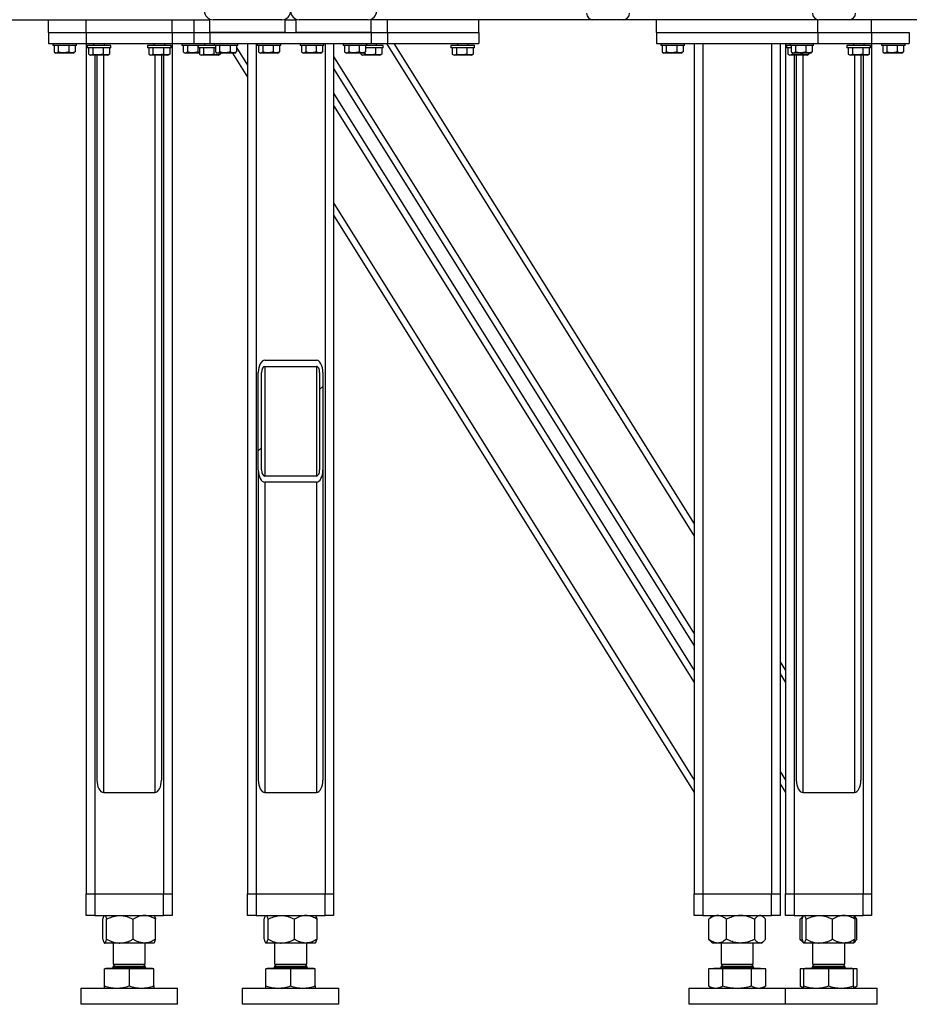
# Model space of a CAD drawing. Header units: millimetres. Extents: x 5 to 589, y 5 to 415.
# Tile 36 of 70: x 283 to 325, y 197 to 243. Entities that reach past the tile are written whole.
import ezdxf

# ---------------------------------------------------------------- set-up
doc = ezdxf.new("R2010")
doc.units = ezdxf.units.MM
doc.layers.add('TRAIT-FINS', color=9, linetype='Continuous')
doc.layers.add('TRAIT-FORT', color=4, linetype='Continuous', lineweight=25)

# ---------------------------------------------------------------- blocks, each defined once
blk = doc.blocks.new('SW_HATCH_0')
at = {"layer": 'TRAIT-FINS', "color": 0}
for p, q in [((-34.497, -21.027), (-34.347, -20.877)), ((-37.347, -23.877), (-37.197, -23.727))]:
    blk.add_line(p, q, dxfattribs=at)

msp = doc.modelspace()

# ---------------------------------------------------------------- linework, layer by layer
at = {"layer": 'TRAIT-FORT', "color": 4, "linetype": 'Continuous', "lineweight": 25}
for p, q in [((282.589, 242.602), (292.139, 242.602)), ((284.639, 242.002), (284.639, 242.602)), ((286.389, 242.002), (286.389, 242.602)), ((290.389, 242.002), (290.389, 242.602)), ((291.389, 242.602), (291.389, 242.002)), ((292.139, 242.002), (292.139, 242.602)), ((295.489, 242.602), (292.289, 242.602)), ((295.639, 242.002), (295.639, 242.602)), ((295.639, 242.602), (296.139, 242.602)), ((296.139, 242.602), (296.139, 242.002)), ((299.489, 242.602), (296.289, 242.602)), ((309.939, 242.602), (299.639, 242.602)), ((299.639, 242.002), (299.639, 242.602)), ((300.389, 242.002), (300.389, 242.602)), ((304.639, 242.002), (304.639, 242.602)), ((311.339, 242.602), (309.939, 242.602)), ((312.889, 242.602), (311.339, 242.602)), ((312.889, 242.002), (312.889, 242.602)), ((320.389, 242.602), (312.889, 242.602)), ((320.389, 242.002), (320.389, 242.602)), ((321.839, 242.602), (320.439, 242.602)), ((331.189, 242.602), (321.839, 242.602)), ((322.889, 242.002), (322.889, 242.602)), ((284.639, 242.002), (286.389, 242.002)), ((284.639, 242.002), (284.639, 241.502)), ((286.389, 242.002), (286.389, 241.502)), ((286.389, 242.002), (290.389, 242.002)), ((290.389, 242.002), (291.389, 242.002)), ((290.389, 242.002), (290.389, 241.502)), ((291.389, 242.002), (291.389, 241.502)), ((291.389, 242.002), (292.139, 242.002)), ((292.139, 242.002), (292.139, 241.502)), ((292.139, 242.002), (299.639, 242.002)), ((295.639, 242.002), (292.139, 242.002)), ((299.639, 242.002), (296.139, 242.002)), ((299.639, 242.002), (299.639, 241.502)), ((299.639, 242.002), (300.389, 242.002)), ((300.389, 242.002), (300.389, 241.502)), ((300.389, 242.002), (304.639, 242.002)), ((304.639, 242.002), (304.639, 241.502)), ((312.889, 242.002), (312.889, 241.502)), ((312.889, 242.002), (320.389, 242.002)), ((320.389, 242.002), (320.389, 241.502)), ((320.389, 242.002), (322.889, 242.002)), ((322.889, 242.002), (324.639, 242.002)), ((322.889, 242.002), (322.889, 241.502)), ((324.639, 242.002), (324.639, 241.502)), ((284.639, 241.502), (286.389, 241.502)), ((284.839, 241.502), (284.839, 241.402)), ((285.939, 241.402), (285.939, 241.502)), ((286.389, 241.502), (286.389, 202.002)), ((286.389, 241.502), (290.389, 241.502)), ((286.739, 241.502), (286.739, 241.402)), ((287.239, 241.402), (287.239, 241.502)), ((289.539, 241.502), (289.539, 241.402)), ((290.039, 241.402), (290.039, 241.502)), ((290.389, 241.502), (290.389, 202.002)), ((290.389, 241.502), (291.389, 241.502)), ((290.839, 241.502), (290.839, 241.402)), ((291.389, 241.502), (292.139, 241.502)), ((291.889, 241.502), (291.889, 241.402)), ((292.139, 241.502), (299.639, 241.502)), ((292.339, 241.502), (292.339, 241.402)), ((293.439, 241.402), (293.439, 241.502)), ((293.889, 241.502), (293.889, 202.002)), ((294.289, 241.502), (294.289, 202.002)), ((294.339, 241.502), (294.339, 241.402)), ((295.439, 241.402), (295.439, 241.502)), ((296.339, 241.502), (296.339, 241.402)), ((297.439, 241.402), (297.439, 241.502)), ((297.489, 241.502), (297.489, 202.002)), ((297.889, 241.502), (297.889, 202.002)), ((298.339, 241.502), (298.339, 241.402)), ((299.439, 241.402), (299.439, 241.502)), ((299.639, 241.502), (300.389, 241.502)), ((299.889, 241.402), (299.889, 241.502)), ((300.34, 241.502), (314.639, 218.618)), ((300.389, 241.502), (304.639, 241.502)), ((300.693, 241.502), (314.639, 219.184)), ((303.639, 241.502), (303.639, 241.402)), ((304.139, 241.402), (304.139, 241.502)), ((312.889, 241.502), (320.389, 241.502)), ((313.089, 241.502), (313.089, 241.402)), ((314.189, 241.402), (314.189, 241.502)), ((314.639, 241.502), (314.639, 202.002)), ((315.039, 241.502), (315.039, 202.002)), ((318.239, 241.502), (318.239, 202.002)), ((318.639, 241.502), (318.639, 202.002)), ((318.889, 241.502), (318.889, 202.002)), ((319.089, 241.502), (319.089, 241.402)), ((320.189, 241.402), (320.189, 241.502)), ((320.389, 241.502), (322.889, 241.502)), ((322.039, 241.502), (322.039, 241.402)), ((322.539, 241.402), (322.539, 241.502)), ((322.889, 241.502), (322.889, 202.002)), ((322.889, 241.502), (324.639, 241.502)), ((323.339, 241.502), (323.339, 241.402)), ((324.439, 241.402), (324.439, 241.502)), ((285.939, 241.402), (284.839, 241.402)), ((284.902, 241.402), (284.902, 241.102)), ((284.927, 241.086), (284.985, 241.052)), ((285.793, 241.052), (284.985, 241.052)), ((285.093, 241.402), (285.093, 241.102)), ((285.58, 241.402), (285.58, 241.102)), ((285.793, 241.052), (285.852, 241.086)), ((285.876, 241.102), (285.851, 241.087)), ((285.876, 241.402), (285.876, 241.102)), ((286.439, 241.402), (286.439, 241.302)), ((287.539, 241.402), (286.439, 241.402)), ((287.539, 241.302), (286.439, 241.302)), ((286.502, 241.302), (286.502, 241.002)), ((286.527, 240.986), (286.585, 240.952)), ((286.693, 241.302), (286.693, 241.002)), ((287.18, 241.302), (287.18, 241.002)), ((287.393, 240.952), (287.452, 240.986)), ((287.476, 241.002), (287.451, 240.987)), ((287.476, 241.302), (287.476, 241.002)), ((287.539, 241.302), (287.539, 241.402)), ((289.239, 241.402), (289.239, 241.302)), ((290.339, 241.402), (289.239, 241.402)), ((290.339, 241.302), (289.239, 241.302)), ((289.302, 241.302), (289.302, 241.002)), ((289.327, 240.986), (289.385, 240.952)), ((289.493, 241.302), (289.493, 241.002)), ((289.98, 241.302), (289.98, 241.002)), ((290.193, 240.952), (290.252, 240.986)), ((290.276, 241.002), (290.251, 240.987)), ((290.276, 241.302), (290.276, 241.002)), ((290.339, 241.302), (290.339, 241.402)), ((291.589, 241.402), (290.839, 241.402)), ((290.902, 241.402), (290.902, 241.102)), ((290.927, 241.086), (290.985, 241.052)), ((291.652, 241.052), (290.985, 241.052)), ((291.093, 241.402), (291.093, 241.102)), ((291.58, 241.402), (291.58, 241.102)), ((291.589, 241.402), (291.589, 241.302)), ((292.339, 241.402), (291.589, 241.402)), ((292.402, 241.302), (291.589, 241.302)), ((291.652, 241.302), (291.652, 241.002)), ((291.677, 240.986), (291.735, 240.952)), ((291.843, 241.302), (291.843, 241.002)), ((292.33, 241.302), (292.33, 241.002)), ((293.439, 241.402), (292.339, 241.402)), ((292.402, 241.402), (292.402, 241.102)), ((292.427, 241.086), (292.485, 241.052)), ((293.293, 241.052), (292.485, 241.052)), ((292.543, 240.952), (292.602, 240.986)), ((292.593, 241.402), (292.593, 241.102)), ((292.626, 241.002), (292.601, 240.987)), ((292.626, 241.052), (292.626, 241.002)), ((293.08, 241.402), (293.08, 241.102)), ((293.187, 241.052), (293.889, 239.928)), ((293.293, 241.052), (293.352, 241.086)), ((293.376, 241.102), (293.351, 241.087)), ((293.376, 241.402), (293.376, 241.102)), ((293.376, 241.315), (293.889, 240.494)), ((295.439, 241.402), (294.339, 241.402)), ((294.402, 241.402), (294.402, 241.102)), ((294.427, 241.086), (294.485, 241.052)), ((295.293, 241.052), (294.485, 241.052)), ((294.593, 241.402), (294.593, 241.102)), ((295.08, 241.402), (295.08, 241.102)), ((295.293, 241.052), (295.352, 241.086)), ((295.376, 241.102), (295.351, 241.087)), ((295.376, 241.402), (295.376, 241.102)), ((297.439, 241.402), (296.339, 241.402)), ((296.402, 241.402), (296.402, 241.102)), ((296.427, 241.086), (296.485, 241.052)), ((297.293, 241.052), (296.485, 241.052)), ((296.593, 241.402), (296.593, 241.102)), ((297.08, 241.402), (297.08, 241.102)), ((297.293, 241.052), (297.352, 241.086)), ((297.376, 241.102), (297.351, 241.087)), ((297.376, 241.402), (297.376, 241.102)), ((299.439, 241.402), (298.339, 241.402)), ((298.402, 241.402), (298.402, 241.102)), ((298.427, 241.086), (298.485, 241.052)), ((299.293, 241.052), (298.485, 241.052)), ((298.593, 241.402), (298.593, 241.102)), ((299.08, 241.402), (299.08, 241.102)), ((299.152, 241.052), (299.152, 241.002)), ((299.177, 240.986), (299.235, 240.952)), ((299.293, 241.052), (299.352, 241.086)), ((299.343, 241.081), (299.343, 241.002)), ((299.376, 241.102), (299.351, 241.087)), ((299.376, 241.402), (299.376, 241.102)), ((300.189, 241.302), (299.376, 241.302)), ((300.189, 241.402), (299.439, 241.402)), ((299.83, 241.302), (299.83, 241.002)), ((300.043, 240.952), (300.102, 240.986)), ((300.126, 241.002), (300.101, 240.987)), ((300.126, 241.302), (300.126, 241.002)), ((300.189, 241.302), (300.189, 241.402)), ((303.339, 241.402), (303.339, 241.302)), ((304.439, 241.402), (303.339, 241.402)), ((304.439, 241.302), (303.339, 241.302)), ((303.402, 241.302), (303.402, 241.002)), ((303.427, 240.986), (303.485, 240.952)), ((303.593, 241.302), (303.593, 241.002)), ((304.08, 241.302), (304.08, 241.002)), ((304.293, 240.952), (304.352, 240.986)), ((304.376, 241.002), (304.351, 240.987)), ((304.376, 241.302), (304.376, 241.002)), ((304.439, 241.302), (304.439, 241.402)), ((314.189, 241.402), (313.089, 241.402)), ((313.152, 241.402), (313.152, 241.102)), ((313.177, 241.086), (313.235, 241.052)), ((314.043, 241.052), (313.235, 241.052)), ((313.343, 241.402), (313.343, 241.102)), ((313.83, 241.402), (313.83, 241.102)), ((314.043, 241.052), (314.102, 241.086)), ((314.126, 241.102), (314.101, 241.087)), ((314.126, 241.402), (314.126, 241.102)), ((318.939, 241.402), (318.939, 241.302)), ((319.089, 241.402), (318.939, 241.402)), ((319.152, 241.302), (318.939, 241.302)), ((319.002, 241.302), (319.002, 241.002)), ((319.027, 240.986), (319.085, 240.952)), ((320.189, 241.402), (319.089, 241.402)), ((319.152, 241.402), (319.152, 241.102)), ((319.177, 241.086), (319.235, 241.052)), ((319.193, 241.076), (319.193, 241.002)), ((320.043, 241.052), (319.235, 241.052)), ((319.343, 241.402), (319.343, 241.102)), ((319.68, 241.052), (319.68, 241.002)), ((319.83, 241.402), (319.83, 241.102)), ((319.893, 240.952), (319.952, 240.986)), ((319.976, 241.002), (319.951, 240.987)), ((319.976, 241.052), (319.976, 241.002)), ((320.043, 241.052), (320.102, 241.086)), ((320.126, 241.102), (320.101, 241.087)), ((320.126, 241.402), (320.126, 241.102)), ((321.739, 241.402), (321.739, 241.302)), ((322.839, 241.402), (321.739, 241.402)), ((322.839, 241.302), (321.739, 241.302)), ((321.802, 241.302), (321.802, 241.002)), ((321.827, 240.986), (321.885, 240.952)), ((321.993, 241.302), (321.993, 241.002)), ((322.48, 241.302), (322.48, 241.002)), ((322.693, 240.952), (322.752, 240.986)), ((322.776, 241.002), (322.751, 240.987)), ((322.776, 241.302), (322.776, 241.002)), ((322.839, 241.302), (322.839, 241.402)), ((324.439, 241.402), (323.339, 241.402)), ((323.402, 241.402), (323.402, 241.102)), ((323.427, 241.086), (323.485, 241.052)), ((324.293, 241.052), (323.485, 241.052)), ((323.593, 241.402), (323.593, 241.102)), ((324.08, 241.402), (324.08, 241.102)), ((324.293, 241.052), (324.352, 241.086)), ((324.376, 241.102), (324.351, 241.087)), ((324.376, 241.402), (324.376, 241.102)), ((287.393, 240.952), (286.585, 240.952)), ((286.789, 240.952), (286.789, 202.002)), ((286.889, 240.952), (286.889, 207.288)), ((287.189, 240.952), (287.189, 206.721)), ((290.193, 240.952), (289.385, 240.952)), ((289.589, 240.952), (289.589, 206.721)), ((289.889, 240.952), (289.889, 207.288)), ((289.989, 240.952), (289.989, 202.002)), ((292.543, 240.952), (291.735, 240.952)), ((297.889, 240.895), (314.639, 214.089)), ((300.043, 240.952), (299.235, 240.952)), ((304.293, 240.952), (303.485, 240.952)), ((319.893, 240.952), (319.085, 240.952)), ((319.289, 240.952), (319.289, 202.002)), ((319.389, 240.952), (319.389, 207.288)), ((319.689, 240.952), (319.689, 206.721)), ((322.693, 240.952), (321.885, 240.952)), ((322.089, 240.952), (322.089, 206.721)), ((322.389, 240.952), (322.389, 207.288)), ((322.489, 240.952), (322.489, 202.002)), ((297.889, 240.328), (314.639, 213.523)), ((297.889, 239.188), (314.639, 212.383)), ((297.889, 238.622), (314.639, 211.817)), ((297.889, 234.093), (314.639, 207.288)), ((297.889, 233.527), (314.639, 206.721)), ((294.689, 226.786), (297.089, 226.786)), ((294.689, 226.503), (297.089, 226.503)), ((294.689, 226.503), (294.689, 221.407)), ((297.089, 226.503), (297.089, 221.407)), ((294.389, 221.691), (294.389, 226.22)), ((294.539, 221.691), (294.539, 226.22)), ((297.239, 226.22), (297.239, 221.691)), ((297.389, 226.22), (297.389, 221.691)), ((294.389, 221.691), (294.389, 207.288)), ((297.089, 221.407), (294.689, 221.407)), ((297.389, 221.691), (297.389, 207.288)), ((294.689, 221.124), (294.689, 206.721)), ((297.089, 221.124), (294.689, 221.124)), ((297.089, 221.124), (297.089, 206.721)), ((318.639, 212.783), (318.889, 212.383)), ((318.639, 212.217), (318.889, 211.817)), ((318.639, 207.688), (318.889, 207.288)), ((287.189, 206.721), (289.589, 206.721)), ((294.689, 206.721), (297.089, 206.721)), ((318.639, 207.121), (318.889, 206.721)), ((319.689, 206.721), (322.089, 206.721)), ((286.389, 201.002), (286.389, 202.002)), ((286.389, 202.002), (286.789, 202.002)), ((286.789, 202.002), (286.789, 201.002)), ((286.789, 202.002), (289.989, 202.002)), ((289.989, 201.002), (289.989, 202.002)), ((289.989, 202.002), (290.389, 202.002)), ((290.389, 202.002), (290.389, 201.002)), ((293.889, 201.002), (293.889, 202.002)), ((293.889, 202.002), (294.289, 202.002)), ((294.289, 202.002), (294.289, 201.002)), ((294.289, 202.002), (297.489, 202.002)), ((297.489, 201.002), (297.489, 202.002)), ((297.489, 202.002), (297.889, 202.002)), ((297.889, 202.002), (297.889, 201.002)), ((314.639, 201.002), (314.639, 202.002)), ((314.639, 202.002), (315.039, 202.002)), ((315.039, 202.002), (315.039, 201.002)), ((315.039, 202.002), (318.239, 202.002)), ((318.239, 201.002), (318.239, 202.002)), ((318.239, 202.002), (318.639, 202.002)), ((318.639, 202.002), (318.639, 201.002)), ((318.889, 201.002), (318.889, 202.002)), ((318.889, 202.002), (319.289, 202.002)), ((319.289, 202.002), (319.289, 201.002)), ((319.289, 202.002), (322.489, 202.002)), ((322.489, 201.002), (322.489, 202.002)), ((322.489, 202.002), (322.889, 202.002)), ((322.889, 202.002), (322.889, 201.002)), ((286.789, 201.002), (286.389, 201.002)), ((286.789, 201.002), (289.989, 201.002)), ((287.159, 199.9), (287.159, 200.824)), ((287.239, 201.002), (287.228, 200.991)), ((287.341, 199.9), (287.341, 200.824)), ((288.571, 199.9), (288.571, 200.824)), ((289.55, 200.991), (289.539, 201.002)), ((289.619, 199.9), (289.619, 200.824)), ((290.389, 201.002), (289.989, 201.002)), ((294.289, 201.002), (293.889, 201.002)), ((294.289, 201.002), (297.489, 201.002)), ((294.659, 199.9), (294.659, 200.824)), ((294.739, 201.002), (294.728, 200.991)), ((294.841, 199.9), (294.841, 200.824)), ((296.071, 199.9), (296.071, 200.824)), ((297.05, 200.991), (297.039, 201.002)), ((297.119, 199.9), (297.119, 200.824)), ((297.889, 201.002), (297.489, 201.002)), ((315.039, 201.002), (314.639, 201.002)), ((315.039, 201.002), (318.239, 201.002)), ((315.324, 199.9), (315.324, 200.824)), ((315.489, 201.002), (315.397, 200.91)), ((316.139, 199.9), (316.139, 200.824)), ((317.454, 199.9), (317.454, 200.824)), ((317.883, 200.908), (317.789, 201.002)), ((317.955, 199.9), (317.955, 200.824)), ((318.639, 201.002), (318.239, 201.002)), ((319.289, 201.002), (318.889, 201.002)), ((319.289, 201.002), (322.489, 201.002)), ((319.574, 199.9), (319.574, 200.824)), ((319.723, 200.986), (319.647, 200.91)), ((319.659, 199.9), (319.659, 200.824)), ((319.739, 201.002), (319.728, 200.991)), ((319.841, 199.9), (319.841, 200.824)), ((321.071, 199.9), (321.071, 200.824)), ((322.05, 200.991), (322.039, 201.002)), ((322.133, 200.908), (322.05, 200.991)), ((322.119, 199.9), (322.119, 200.824)), ((322.205, 199.9), (322.205, 200.824)), ((322.889, 201.002), (322.489, 201.002)), ((287.228, 199.733), (287.239, 199.722)), ((287.25, 199.722), (287.239, 199.722)), ((287.956, 199.722), (287.25, 199.722)), ((287.639, 199.722), (287.639, 198.737)), ((289.095, 199.722), (287.956, 199.722)), ((289.539, 199.722), (289.095, 199.722)), ((289.139, 198.737), (289.139, 199.722)), ((289.539, 199.722), (289.55, 199.733)), ((294.728, 199.733), (294.739, 199.722)), ((294.75, 199.722), (294.739, 199.722)), ((295.456, 199.722), (294.75, 199.722)), ((295.139, 199.722), (295.139, 198.737)), ((296.595, 199.722), (295.456, 199.722)), ((297.039, 199.722), (296.595, 199.722)), ((296.639, 198.737), (296.639, 199.722)), ((297.039, 199.722), (297.05, 199.733)), ((315.397, 199.814), (315.489, 199.722)), ((315.731, 199.722), (315.489, 199.722)), ((316.796, 199.722), (315.731, 199.722)), ((315.889, 199.722), (315.889, 198.737)), ((317.704, 199.722), (316.796, 199.722)), ((317.389, 198.737), (317.389, 199.722)), ((317.789, 199.722), (317.704, 199.722)), ((317.789, 199.722), (317.883, 199.816)), ((319.647, 199.814), (319.723, 199.738)), ((319.728, 199.733), (319.739, 199.722)), ((319.75, 199.722), (319.739, 199.722)), ((320.456, 199.722), (319.75, 199.722)), ((320.139, 199.722), (320.139, 198.737)), ((321.595, 199.722), (320.456, 199.722)), ((322.039, 199.722), (321.595, 199.722)), ((321.639, 198.737), (321.639, 199.722)), ((322.039, 199.722), (322.05, 199.733)), ((322.05, 199.733), (322.133, 199.816)), ((287.239, 197.73), (287.239, 198.522)), ((288.389, 198.522), (287.239, 198.522)), ((287.322, 198.557), (287.287, 198.522)), ((287.322, 198.562), (287.322, 198.557)), ((287.322, 198.562), (287.855, 198.562)), ((287.322, 198.557), (287.855, 198.557)), ((287.734, 198.737), (287.639, 198.642)), ((287.639, 198.737), (288.014, 198.737)), ((287.639, 198.642), (287.639, 198.612)), ((287.639, 198.642), (289.039, 198.642)), ((287.639, 198.612), (288.014, 198.612)), ((287.855, 198.562), (289.457, 198.562)), ((287.855, 198.557), (289.457, 198.557)), ((288.014, 198.737), (289.139, 198.737)), ((288.014, 198.612), (289.139, 198.612)), ((288.389, 198.522), (288.389, 197.73)), ((289.539, 198.522), (288.389, 198.522)), ((289.039, 198.642), (289.139, 198.642)), ((289.139, 198.642), (289.044, 198.737)), ((289.139, 198.612), (289.139, 198.642)), ((289.457, 198.557), (289.457, 198.562)), ((289.492, 198.522), (289.457, 198.557)), ((289.539, 197.73), (289.539, 198.522)), ((294.739, 197.73), (294.739, 198.522)), ((295.889, 198.522), (294.739, 198.522)), ((294.822, 198.557), (294.787, 198.522)), ((294.822, 198.562), (294.822, 198.557)), ((294.822, 198.562), (295.355, 198.562)), ((294.822, 198.557), (295.355, 198.557)), ((295.234, 198.737), (295.139, 198.642)), ((295.139, 198.737), (295.514, 198.737)), ((295.139, 198.642), (295.139, 198.612)), ((295.139, 198.642), (296.539, 198.642)), ((295.139, 198.612), (295.514, 198.612)), ((295.355, 198.562), (296.957, 198.562)), ((295.355, 198.557), (296.957, 198.557)), ((295.514, 198.737), (296.639, 198.737)), ((295.514, 198.612), (296.639, 198.612)), ((295.889, 198.522), (295.889, 197.73)), ((297.039, 198.522), (295.889, 198.522)), ((296.539, 198.642), (296.639, 198.642)), ((296.639, 198.642), (296.544, 198.737)), ((296.639, 198.612), (296.639, 198.642)), ((296.957, 198.557), (296.957, 198.562)), ((296.992, 198.522), (296.957, 198.557)), ((297.039, 197.73), (297.039, 198.522)), ((315.311, 198.522), (315.311, 197.73)), ((315.975, 198.522), (315.311, 198.522)), ((315.572, 198.557), (315.537, 198.522)), ((315.572, 198.562), (315.572, 198.557)), ((315.572, 198.562), (317.707, 198.562)), ((315.572, 198.557), (317.707, 198.557)), ((315.984, 198.737), (315.889, 198.642)), ((315.889, 198.737), (317.389, 198.737)), ((315.889, 198.642), (315.889, 198.612)), ((315.889, 198.642), (316.264, 198.642)), ((315.889, 198.612), (317.389, 198.612)), ((315.975, 197.73), (315.975, 198.522)), ((317.303, 198.522), (315.975, 198.522)), ((316.264, 198.642), (317.389, 198.642)), ((317.389, 198.642), (317.294, 198.737)), ((317.303, 197.73), (317.303, 198.522)), ((317.967, 198.522), (317.303, 198.522)), ((317.389, 198.612), (317.389, 198.642)), ((317.707, 198.557), (317.707, 198.562)), ((317.742, 198.522), (317.707, 198.557)), ((317.967, 197.73), (317.967, 198.522)), ((319.561, 198.522), (319.561, 197.73)), ((319.739, 198.522), (319.561, 198.522)), ((319.739, 197.73), (319.739, 198.522)), ((320.889, 198.522), (319.739, 198.522)), ((319.822, 198.557), (319.787, 198.522)), ((319.822, 198.562), (319.822, 198.557)), ((319.822, 198.562), (320.355, 198.562)), ((319.822, 198.557), (320.355, 198.557)), ((320.234, 198.737), (320.139, 198.642)), ((320.139, 198.737), (320.514, 198.737)), ((320.139, 198.642), (320.139, 198.612)), ((320.139, 198.642), (321.539, 198.642)), ((320.139, 198.612), (320.514, 198.612)), ((320.355, 198.562), (321.957, 198.562)), ((320.355, 198.557), (321.957, 198.557)), ((320.514, 198.737), (321.639, 198.737)), ((320.514, 198.612), (321.639, 198.612)), ((322.039, 198.522), (320.889, 198.522)), ((320.889, 198.522), (320.889, 197.73)), ((321.539, 198.642), (321.639, 198.642)), ((321.639, 198.642), (321.544, 198.737)), ((321.639, 198.612), (321.639, 198.642)), ((321.957, 198.557), (321.957, 198.562)), ((321.992, 198.522), (321.957, 198.557)), ((322.039, 197.73), (322.039, 198.522)), ((322.217, 198.522), (322.039, 198.522)), ((322.217, 197.73), (322.217, 198.522)), ((286.139, 197.627), (286.139, 196.877)), ((286.139, 197.627), (290.639, 197.627)), ((290.639, 196.877), (290.639, 197.627)), ((293.639, 197.627), (293.639, 196.877)), ((293.639, 197.627), (298.139, 197.627)), ((298.139, 196.877), (298.139, 197.627)), ((314.389, 197.627), (314.389, 196.877)), ((314.389, 197.627), (318.889, 197.627)), ((315.311, 197.73), (315.489, 197.627)), ((317.789, 197.627), (317.967, 197.73)), ((318.889, 196.877), (318.889, 197.627)), ((318.889, 197.627), (323.139, 197.627)), ((319.561, 197.73), (319.739, 197.627)), ((322.039, 197.627), (322.217, 197.73)), ((323.139, 196.877), (323.139, 197.627)), ((288.389, 196.877), (286.139, 196.877)), ((290.639, 196.877), (288.389, 196.877)), ((295.889, 196.877), (293.639, 196.877)), ((298.139, 196.877), (295.889, 196.877)), ((318.889, 196.877), (314.389, 196.877)), ((320.889, 196.877), (318.889, 196.877)), ((323.139, 196.877), (320.889, 196.877))]:
    msp.add_line(p, q, dxfattribs=at)
for centre, radius, start, end in [((292.289, 243.002), 0.4, 180, 270), ((295.489, 243.002), 0.4, 270, 0), ((296.289, 243.002), 0.4, 180, 270), ((299.489, 243.002), 0.4, 270, 0), ((309.939, 242.902), 0.3, 180, 270), ((311.339, 242.902), 0.3, 270, 0), ((320.439, 242.902), 0.3, 180, 270), ((321.839, 242.902), 0.3, 270, 0), ((287.589, 198.612), 0.05, 270, 0), ((289.189, 198.612), 0.05, 180, 270), ((295.089, 198.612), 0.05, 270, 0), ((296.689, 198.612), 0.05, 180, 270), ((315.839, 198.612), 0.05, 270, 0), ((317.439, 198.612), 0.05, 180, 270), ((320.089, 198.612), 0.05, 270, 0), ((321.689, 198.612), 0.05, 180, 270)]:
    msp.add_arc(centre, radius, start, end, dxfattribs=at)
for centre, major_axis, start_param, end_param in [((294.689, 226.22), (0, -0.566), 3.141593, 4.712389), ((294.689, 226.22), (0, -0.283), 3.141593, 4.712389), ((297.089, 226.22), (0, -0.566), 1.570796, 3.141593), ((297.089, 226.22), (0, -0.283), 1.570796, 3.141593), ((294.689, 221.691), (0, -0.566), 4.712389, 6.283185), ((294.689, 221.691), (0, -0.283), 4.712389, 6.283185), ((297.089, 221.691), (0, -0.566), 0, 1.570796), ((297.089, 221.691), (0, -0.283), 0, 1.570796), ((287.189, 207.288), (0, -0.566), 4.712389, 6.283185), ((289.589, 207.288), (0, -0.566), 0, 1.570796), ((294.689, 207.288), (0, -0.566), 4.712389, 6.283185), ((297.089, 207.288), (0, -0.566), 0, 1.570796), ((319.689, 207.288), (0, -0.566), 4.712389, 6.283185), ((322.089, 207.288), (0, -0.566), 0, 1.570796)]:
    msp.add_ellipse(centre, major_axis=major_axis, ratio=0.529919, start_param=start_param, end_param=end_param, dxfattribs=at)
for points, knots in [([(284.902, 241.102), (284.919, 241.091), (284.952, 241.069), (285.002, 241.061), (285.049, 241.073), (285.079, 241.092), (285.093, 241.102)], [0, 0, 0, 0, 0.2646049, 0.5349477, 0.7653431, 1, 1, 1, 1]), ([(285.58, 241.102), (285.518, 241.087), (285.416, 241.062), (285.267, 241.064), (285.167, 241.082), (285.11, 241.098), (285.093, 241.102)], [0, 0, 0, 0, 0.385549, 0.637642, 0.896546, 1, 1, 1, 1]), ([(285.876, 241.102), (285.85, 241.091), (285.799, 241.069), (285.722, 241.061), (285.648, 241.073), (285.603, 241.092), (285.58, 241.102)], [0, 0, 0, 0, 0.264605, 0.534948, 0.765343, 1, 1, 1, 1]), ([(286.502, 241.002), (286.519, 240.991), (286.552, 240.969), (286.602, 240.961), (286.649, 240.973), (286.679, 240.992), (286.693, 241.002)], [0, 0, 0, 0, 0.2646049, 0.5349477, 0.7653431, 1, 1, 1, 1]), ([(287.18, 241.002), (287.118, 240.987), (287.016, 240.962), (286.867, 240.964), (286.767, 240.982), (286.71, 240.998), (286.693, 241.002)], [0, 0, 0, 0, 0.385549, 0.637642, 0.896546, 1, 1, 1, 1]), ([(287.476, 241.002), (287.45, 240.991), (287.399, 240.969), (287.322, 240.961), (287.248, 240.973), (287.203, 240.992), (287.18, 241.002)], [0, 0, 0, 0, 0.264605, 0.534948, 0.765343, 1, 1, 1, 1]), ([(289.302, 241.002), (289.319, 240.991), (289.352, 240.969), (289.402, 240.961), (289.449, 240.973), (289.479, 240.992), (289.493, 241.002)], [0, 0, 0, 0, 0.2646049, 0.5349477, 0.7653431, 1, 1, 1, 1]), ([(289.98, 241.002), (289.918, 240.987), (289.816, 240.962), (289.667, 240.964), (289.567, 240.982), (289.51, 240.998), (289.493, 241.002)], [0, 0, 0, 0, 0.385549, 0.637642, 0.896546, 1, 1, 1, 1]), ([(290.276, 241.002), (290.25, 240.991), (290.199, 240.969), (290.122, 240.961), (290.048, 240.973), (290.003, 240.992), (289.98, 241.002)], [0, 0, 0, 0, 0.264605, 0.534948, 0.765343, 1, 1, 1, 1]), ([(290.902, 241.102), (290.919, 241.091), (290.952, 241.069), (291.002, 241.061), (291.049, 241.073), (291.079, 241.092), (291.093, 241.102)], [0, 0, 0, 0, 0.2646049, 0.5349477, 0.7653431, 1, 1, 1, 1]), ([(291.58, 241.102), (291.518, 241.087), (291.416, 241.062), (291.267, 241.064), (291.167, 241.082), (291.11, 241.098), (291.093, 241.102)], [0, 0, 0, 0, 0.385549, 0.637642, 0.896546, 1, 1, 1, 1]), ([(291.652, 241.075), (291.651, 241.075), (291.627, 241.079), (291.603, 241.091), (291.58, 241.102)], [0, 0, 0, 0, 0.0459, 1, 1, 1, 1]), ([(291.652, 241.002), (291.669, 240.991), (291.702, 240.969), (291.752, 240.961), (291.799, 240.973), (291.829, 240.992), (291.843, 241.002)], [0, 0, 0, 0, 0.2646049, 0.5349477, 0.7653431, 1, 1, 1, 1]), ([(292.33, 241.002), (292.268, 240.987), (292.166, 240.962), (292.017, 240.964), (291.917, 240.982), (291.86, 240.998), (291.843, 241.002)], [0, 0, 0, 0, 0.385549, 0.637642, 0.896546, 1, 1, 1, 1]), ([(292.626, 241.002), (292.6, 240.991), (292.549, 240.969), (292.472, 240.961), (292.398, 240.973), (292.353, 240.992), (292.33, 241.002)], [0, 0, 0, 0, 0.264605, 0.534948, 0.765343, 1, 1, 1, 1]), ([(292.402, 241.102), (292.419, 241.091), (292.452, 241.069), (292.502, 241.061), (292.549, 241.073), (292.579, 241.092), (292.593, 241.102)], [0, 0, 0, 0, 0.2646049, 0.5349477, 0.7653431, 1, 1, 1, 1]), ([(293.08, 241.102), (293.018, 241.087), (292.916, 241.062), (292.767, 241.064), (292.667, 241.082), (292.61, 241.098), (292.593, 241.102)], [0, 0, 0, 0, 0.385549, 0.637642, 0.896546, 1, 1, 1, 1]), ([(293.376, 241.102), (293.35, 241.091), (293.299, 241.069), (293.222, 241.061), (293.148, 241.073), (293.103, 241.092), (293.08, 241.102)], [0, 0, 0, 0, 0.264605, 0.534948, 0.765343, 1, 1, 1, 1]), ([(294.402, 241.102), (294.419, 241.091), (294.452, 241.069), (294.502, 241.061), (294.549, 241.073), (294.579, 241.092), (294.593, 241.102)], [0, 0, 0, 0, 0.2646049, 0.5349477, 0.7653431, 1, 1, 1, 1]), ([(295.08, 241.102), (295.018, 241.087), (294.916, 241.062), (294.767, 241.064), (294.667, 241.082), (294.61, 241.098), (294.593, 241.102)], [0, 0, 0, 0, 0.385549, 0.637642, 0.896546, 1, 1, 1, 1]), ([(295.376, 241.102), (295.35, 241.091), (295.299, 241.069), (295.222, 241.061), (295.148, 241.073), (295.103, 241.092), (295.08, 241.102)], [0, 0, 0, 0, 0.264605, 0.534948, 0.765343, 1, 1, 1, 1]), ([(296.402, 241.102), (296.419, 241.091), (296.452, 241.069), (296.502, 241.061), (296.549, 241.073), (296.579, 241.092), (296.593, 241.102)], [0, 0, 0, 0, 0.2646049, 0.5349477, 0.7653431, 1, 1, 1, 1]), ([(297.08, 241.102), (297.018, 241.087), (296.916, 241.062), (296.767, 241.064), (296.667, 241.082), (296.61, 241.098), (296.593, 241.102)], [0, 0, 0, 0, 0.385549, 0.637642, 0.896546, 1, 1, 1, 1]), ([(297.376, 241.102), (297.35, 241.091), (297.299, 241.069), (297.222, 241.061), (297.148, 241.073), (297.103, 241.092), (297.08, 241.102)], [0, 0, 0, 0, 0.264605, 0.534948, 0.765343, 1, 1, 1, 1]), ([(298.402, 241.102), (298.419, 241.091), (298.452, 241.069), (298.502, 241.061), (298.549, 241.073), (298.579, 241.092), (298.593, 241.102)], [0, 0, 0, 0, 0.2646049, 0.5349477, 0.7653431, 1, 1, 1, 1]), ([(299.08, 241.102), (299.018, 241.087), (298.916, 241.062), (298.767, 241.064), (298.667, 241.082), (298.61, 241.098), (298.593, 241.102)], [0, 0, 0, 0, 0.385549, 0.637642, 0.896546, 1, 1, 1, 1]), ([(299.376, 241.102), (299.35, 241.091), (299.299, 241.069), (299.222, 241.061), (299.148, 241.073), (299.103, 241.092), (299.08, 241.102)], [0, 0, 0, 0, 0.264605, 0.534948, 0.765343, 1, 1, 1, 1]), ([(299.152, 241.002), (299.169, 240.991), (299.202, 240.969), (299.252, 240.961), (299.299, 240.973), (299.329, 240.992), (299.343, 241.002)], [0, 0, 0, 0, 0.2646049, 0.5349477, 0.7653431, 1, 1, 1, 1]), ([(299.83, 241.002), (299.768, 240.987), (299.666, 240.962), (299.517, 240.964), (299.417, 240.982), (299.36, 240.998), (299.343, 241.002)], [0, 0, 0, 0, 0.385549, 0.637642, 0.896546, 1, 1, 1, 1]), ([(300.126, 241.002), (300.1, 240.991), (300.049, 240.969), (299.972, 240.961), (299.898, 240.973), (299.853, 240.992), (299.83, 241.002)], [0, 0, 0, 0, 0.264605, 0.534948, 0.765343, 1, 1, 1, 1]), ([(303.402, 241.002), (303.419, 240.991), (303.452, 240.969), (303.502, 240.961), (303.549, 240.973), (303.579, 240.992), (303.593, 241.002)], [0, 0, 0, 0, 0.264605, 0.534948, 0.765343, 1, 1, 1, 1]), ([(304.08, 241.002), (304.018, 240.987), (303.916, 240.962), (303.767, 240.964), (303.667, 240.982), (303.61, 240.998), (303.593, 241.002)], [0, 0, 0, 0, 0.3855495, 0.6376419, 0.8965462, 1, 1, 1, 1]), ([(304.376, 241.002), (304.35, 240.991), (304.299, 240.969), (304.222, 240.961), (304.148, 240.973), (304.103, 240.992), (304.08, 241.002)], [0, 0, 0, 0, 0.264605, 0.534948, 0.765343, 1, 1, 1, 1]), ([(313.152, 241.102), (313.169, 241.091), (313.202, 241.069), (313.252, 241.061), (313.299, 241.073), (313.329, 241.092), (313.343, 241.102)], [0, 0, 0, 0, 0.264605, 0.534948, 0.765343, 1, 1, 1, 1]), ([(313.83, 241.102), (313.768, 241.087), (313.666, 241.062), (313.517, 241.064), (313.417, 241.082), (313.36, 241.098), (313.343, 241.102)], [0, 0, 0, 0, 0.3855495, 0.6376419, 0.8965462, 1, 1, 1, 1]), ([(314.126, 241.102), (314.1, 241.091), (314.049, 241.069), (313.972, 241.061), (313.898, 241.073), (313.853, 241.092), (313.83, 241.102)], [0, 0, 0, 0, 0.264605, 0.534948, 0.765343, 1, 1, 1, 1]), ([(319.002, 241.002), (319.019, 240.991), (319.052, 240.969), (319.102, 240.961), (319.149, 240.973), (319.179, 240.992), (319.193, 241.002)], [0, 0, 0, 0, 0.264605, 0.534948, 0.765343, 1, 1, 1, 1]), ([(319.152, 241.102), (319.169, 241.091), (319.202, 241.069), (319.252, 241.061), (319.299, 241.073), (319.329, 241.092), (319.343, 241.102)], [0, 0, 0, 0, 0.264605, 0.534948, 0.765343, 1, 1, 1, 1]), ([(319.68, 241.002), (319.618, 240.987), (319.516, 240.962), (319.367, 240.964), (319.267, 240.982), (319.21, 240.998), (319.193, 241.002)], [0, 0, 0, 0, 0.3855495, 0.6376419, 0.8965462, 1, 1, 1, 1]), ([(319.83, 241.102), (319.768, 241.087), (319.666, 241.062), (319.517, 241.064), (319.417, 241.082), (319.36, 241.098), (319.343, 241.102)], [0, 0, 0, 0, 0.3855495, 0.6376419, 0.8965462, 1, 1, 1, 1]), ([(319.976, 241.002), (319.95, 240.991), (319.899, 240.969), (319.822, 240.961), (319.748, 240.973), (319.703, 240.992), (319.68, 241.002)], [0, 0, 0, 0, 0.264605, 0.534948, 0.765343, 1, 1, 1, 1]), ([(320.126, 241.102), (320.1, 241.091), (320.049, 241.069), (319.972, 241.061), (319.898, 241.073), (319.853, 241.092), (319.83, 241.102)], [0, 0, 0, 0, 0.264605, 0.534948, 0.765343, 1, 1, 1, 1]), ([(321.802, 241.002), (321.819, 240.991), (321.852, 240.969), (321.902, 240.961), (321.949, 240.973), (321.979, 240.992), (321.993, 241.002)], [0, 0, 0, 0, 0.264605, 0.534948, 0.765343, 1, 1, 1, 1]), ([(322.48, 241.002), (322.418, 240.987), (322.316, 240.962), (322.167, 240.964), (322.067, 240.982), (322.01, 240.998), (321.993, 241.002)], [0, 0, 0, 0, 0.3855495, 0.6376419, 0.8965462, 1, 1, 1, 1]), ([(322.776, 241.002), (322.75, 240.991), (322.699, 240.969), (322.622, 240.961), (322.548, 240.973), (322.503, 240.992), (322.48, 241.002)], [0, 0, 0, 0, 0.264605, 0.534948, 0.765343, 1, 1, 1, 1]), ([(323.402, 241.102), (323.419, 241.091), (323.452, 241.069), (323.502, 241.061), (323.549, 241.073), (323.579, 241.092), (323.593, 241.102)], [0, 0, 0, 0, 0.264605, 0.534948, 0.765343, 1, 1, 1, 1]), ([(324.08, 241.102), (324.018, 241.087), (323.916, 241.062), (323.767, 241.064), (323.667, 241.082), (323.61, 241.098), (323.593, 241.102)], [0, 0, 0, 0, 0.3855495, 0.6376419, 0.8965462, 1, 1, 1, 1]), ([(324.376, 241.102), (324.35, 241.091), (324.299, 241.069), (324.222, 241.061), (324.148, 241.073), (324.103, 241.092), (324.08, 241.102)], [0, 0, 0, 0, 0.264605, 0.534948, 0.765343, 1, 1, 1, 1]), ([(287.159, 200.824), (287.17, 200.86), (287.189, 200.926), (287.22, 200.989), (287.24, 200.998), (287.25, 201.002)], [0, 0, 0, 0, 0.370774, 0.681182, 1, 1, 1, 1]), ([(287.25, 201.002), (287.252, 201.002), (287.264, 201.001), (287.288, 200.976), (287.317, 200.907), (287.334, 200.847), (287.341, 200.824)], [0, 0, 0, 0, 0.0504, 0.402614, 0.767588, 1, 1, 1, 1]), ([(287.341, 200.824), (287.425, 200.866), (287.553, 200.929), (287.735, 200.981), (287.856, 201), (287.93, 201.001), (287.956, 201.002)], [0, 0, 0, 0, 0.432045, 0.654349, 0.879653, 1, 1, 1, 1]), ([(287.956, 201.002), (288.009, 200.999), (288.117, 200.994), (288.274, 200.955), (288.427, 200.898), (288.522, 200.849), (288.571, 200.824)], [0, 0, 0, 0, 0.249578, 0.504364, 0.751047, 1, 1, 1, 1]), ([(289.095, 201.002), (289.049, 200.999), (288.957, 200.994), (288.823, 200.955), (288.693, 200.898), (288.612, 200.849), (288.571, 200.824)], [0, 0, 0, 0, 0.2495779, 0.5043641, 0.7510469, 1, 1, 1, 1]), ([(289.619, 200.824), (289.547, 200.866), (289.439, 200.929), (289.283, 200.981), (289.18, 201), (289.117, 201.001), (289.095, 201.002)], [0, 0, 0, 0, 0.432045, 0.654349, 0.879653, 1, 1, 1, 1]), ([(289.55, 200.985), (289.555, 200.981), (289.572, 200.968), (289.595, 200.906), (289.612, 200.847), (289.619, 200.824)], [0, 0, 0, 0, 0.225362, 0.698629, 1, 1, 1, 1]), ([(294.659, 200.824), (294.67, 200.86), (294.689, 200.926), (294.72, 200.989), (294.74, 200.998), (294.75, 201.002)], [0, 0, 0, 0, 0.370774, 0.681182, 1, 1, 1, 1]), ([(294.75, 201.002), (294.752, 201.002), (294.764, 201.001), (294.788, 200.976), (294.817, 200.907), (294.834, 200.847), (294.841, 200.824)], [0, 0, 0, 0, 0.0504, 0.402614, 0.767588, 1, 1, 1, 1]), ([(294.841, 200.824), (294.925, 200.866), (295.053, 200.929), (295.235, 200.981), (295.356, 201), (295.43, 201.001), (295.456, 201.002)], [0, 0, 0, 0, 0.432045, 0.654349, 0.879653, 1, 1, 1, 1]), ([(295.456, 201.002), (295.509, 200.999), (295.617, 200.994), (295.774, 200.955), (295.927, 200.898), (296.022, 200.849), (296.071, 200.824)], [0, 0, 0, 0, 0.249578, 0.504364, 0.751047, 1, 1, 1, 1]), ([(296.595, 201.002), (296.549, 200.999), (296.457, 200.994), (296.323, 200.955), (296.193, 200.898), (296.112, 200.849), (296.071, 200.824)], [0, 0, 0, 0, 0.2495779, 0.5043641, 0.7510469, 1, 1, 1, 1]), ([(297.119, 200.824), (297.047, 200.866), (296.939, 200.929), (296.783, 200.981), (296.68, 201), (296.617, 201.001), (296.595, 201.002)], [0, 0, 0, 0, 0.432045, 0.654349, 0.879653, 1, 1, 1, 1]), ([(297.05, 200.985), (297.055, 200.981), (297.072, 200.968), (297.095, 200.906), (297.112, 200.847), (297.119, 200.824)], [0, 0, 0, 0, 0.225362, 0.698629, 1, 1, 1, 1]), ([(315.731, 201.002), (315.696, 200.999), (315.624, 200.994), (315.52, 200.955), (315.419, 200.898), (315.356, 200.849), (315.324, 200.824)], [0, 0, 0, 0, 0.2495779, 0.5043641, 0.7510469, 1, 1, 1, 1]), ([(315.398, 200.909), (315.393, 200.904), (315.367, 200.882), (315.343, 200.85), (315.324, 200.824)], [0, 0, 0, 0, 0.191471, 1, 1, 1, 1]), ([(316.139, 200.824), (316.083, 200.866), (315.998, 200.929), (315.877, 200.981), (315.797, 201), (315.748, 201.001), (315.731, 201.002)], [0, 0, 0, 0, 0.432045, 0.654349, 0.879653, 1, 1, 1, 1]), ([(316.796, 201.002), (316.785, 201.002), (316.693, 201.001), (316.517, 200.976), (316.31, 200.907), (316.187, 200.847), (316.139, 200.824)], [0, 0, 0, 0, 0.0504, 0.402614, 0.767588, 1, 1, 1, 1]), ([(317.454, 200.824), (317.377, 200.86), (317.235, 200.926), (317.013, 200.989), (316.869, 200.998), (316.796, 201.002)], [0, 0, 0, 0, 0.370774, 0.681182, 1, 1, 1, 1]), ([(317.704, 201.002), (317.683, 200.999), (317.639, 200.994), (317.575, 200.955), (317.513, 200.898), (317.474, 200.849), (317.454, 200.824)], [0, 0, 0, 0, 0.249578, 0.504364, 0.751047, 1, 1, 1, 1]), ([(317.955, 200.824), (317.92, 200.866), (317.868, 200.929), (317.794, 200.981), (317.745, 201), (317.715, 201.001), (317.704, 201.002)], [0, 0, 0, 0, 0.432045, 0.654349, 0.879653, 1, 1, 1, 1]), ([(319.648, 200.909), (319.643, 200.904), (319.617, 200.882), (319.593, 200.85), (319.574, 200.824)], [0, 0, 0, 0, 0.191471, 1, 1, 1, 1]), ([(319.685, 200.903), (319.68, 200.901), (319.642, 200.88), (319.605, 200.85), (319.574, 200.824)], [0, 0, 0, 0, 0.125927, 1, 1, 1, 1]), ([(319.659, 200.824), (319.67, 200.86), (319.689, 200.926), (319.72, 200.989), (319.74, 200.998), (319.75, 201.002)], [0, 0, 0, 0, 0.3707742, 0.6811819, 1, 1, 1, 1]), ([(319.75, 201.002), (319.752, 201.002), (319.764, 201.001), (319.788, 200.976), (319.817, 200.907), (319.834, 200.847), (319.841, 200.824)], [0, 0, 0, 0, 0.0504, 0.402614, 0.767588, 1, 1, 1, 1]), ([(319.841, 200.824), (319.925, 200.866), (320.053, 200.929), (320.235, 200.981), (320.356, 201), (320.43, 201.001), (320.456, 201.002)], [0, 0, 0, 0, 0.432045, 0.654349, 0.879653, 1, 1, 1, 1]), ([(320.456, 201.002), (320.509, 200.999), (320.617, 200.994), (320.774, 200.955), (320.927, 200.898), (321.022, 200.849), (321.071, 200.824)], [0, 0, 0, 0, 0.249578, 0.504364, 0.751047, 1, 1, 1, 1]), ([(321.595, 201.002), (321.549, 200.999), (321.457, 200.994), (321.323, 200.955), (321.193, 200.898), (321.112, 200.849), (321.071, 200.824)], [0, 0, 0, 0, 0.2495779, 0.5043641, 0.7510469, 1, 1, 1, 1]), ([(322.119, 200.824), (322.047, 200.866), (321.939, 200.929), (321.783, 200.981), (321.68, 201), (321.617, 201.001), (321.595, 201.002)], [0, 0, 0, 0, 0.432045, 0.654349, 0.879653, 1, 1, 1, 1]), ([(322.05, 200.985), (322.055, 200.981), (322.072, 200.968), (322.095, 200.906), (322.112, 200.847), (322.119, 200.824)], [0, 0, 0, 0, 0.225362, 0.698629, 1, 1, 1, 1]), ([(322.205, 200.824), (322.17, 200.867), (322.127, 200.922), (322.08, 200.953), (322.07, 200.959)], [0, 0, 0, 0, 0.784697, 1, 1, 1, 1]), ([(287.159, 199.9), (287.17, 199.864), (287.189, 199.798), (287.22, 199.735), (287.24, 199.726), (287.25, 199.722)], [0, 0, 0, 0, 0.370774, 0.681182, 1, 1, 1, 1]), ([(287.25, 199.722), (287.252, 199.722), (287.264, 199.723), (287.288, 199.748), (287.317, 199.817), (287.334, 199.877), (287.341, 199.9)], [0, 0, 0, 0, 0.0503996, 0.4026135, 0.7675885, 1, 1, 1, 1]), ([(287.341, 199.9), (287.425, 199.858), (287.553, 199.795), (287.735, 199.744), (287.856, 199.724), (287.93, 199.723), (287.956, 199.722)], [0, 0, 0, 0, 0.432045, 0.654349, 0.879653, 1, 1, 1, 1]), ([(287.956, 199.722), (288.009, 199.725), (288.117, 199.73), (288.274, 199.769), (288.427, 199.826), (288.522, 199.875), (288.571, 199.9)], [0, 0, 0, 0, 0.249578, 0.504364, 0.751047, 1, 1, 1, 1]), ([(289.095, 199.722), (289.049, 199.725), (288.957, 199.73), (288.823, 199.769), (288.693, 199.826), (288.612, 199.875), (288.571, 199.9)], [0, 0, 0, 0, 0.2495779, 0.5043641, 0.7510469, 1, 1, 1, 1]), ([(289.619, 199.9), (289.547, 199.858), (289.439, 199.795), (289.283, 199.744), (289.18, 199.724), (289.117, 199.723), (289.095, 199.722)], [0, 0, 0, 0, 0.432045, 0.654349, 0.879653, 1, 1, 1, 1]), ([(289.55, 199.739), (289.555, 199.743), (289.572, 199.756), (289.595, 199.818), (289.612, 199.877), (289.619, 199.9)], [0, 0, 0, 0, 0.225362, 0.698629, 1, 1, 1, 1]), ([(294.659, 199.9), (294.67, 199.864), (294.689, 199.798), (294.72, 199.735), (294.74, 199.726), (294.75, 199.722)], [0, 0, 0, 0, 0.370774, 0.681182, 1, 1, 1, 1]), ([(294.75, 199.722), (294.752, 199.722), (294.764, 199.723), (294.788, 199.748), (294.817, 199.817), (294.834, 199.877), (294.841, 199.9)], [0, 0, 0, 0, 0.0503996, 0.4026135, 0.7675885, 1, 1, 1, 1]), ([(294.841, 199.9), (294.925, 199.858), (295.053, 199.795), (295.235, 199.744), (295.356, 199.724), (295.43, 199.723), (295.456, 199.722)], [0, 0, 0, 0, 0.432045, 0.654349, 0.879653, 1, 1, 1, 1]), ([(295.456, 199.722), (295.509, 199.725), (295.617, 199.73), (295.774, 199.769), (295.927, 199.826), (296.022, 199.875), (296.071, 199.9)], [0, 0, 0, 0, 0.249578, 0.504364, 0.751047, 1, 1, 1, 1]), ([(296.595, 199.722), (296.549, 199.725), (296.457, 199.73), (296.323, 199.769), (296.193, 199.826), (296.112, 199.875), (296.071, 199.9)], [0, 0, 0, 0, 0.2495779, 0.5043641, 0.7510469, 1, 1, 1, 1]), ([(297.119, 199.9), (297.047, 199.858), (296.939, 199.795), (296.783, 199.744), (296.68, 199.724), (296.617, 199.723), (296.595, 199.722)], [0, 0, 0, 0, 0.432045, 0.654349, 0.879653, 1, 1, 1, 1]), ([(297.05, 199.739), (297.055, 199.743), (297.072, 199.756), (297.095, 199.818), (297.112, 199.877), (297.119, 199.9)], [0, 0, 0, 0, 0.225362, 0.698629, 1, 1, 1, 1]), ([(315.731, 199.722), (315.696, 199.725), (315.624, 199.73), (315.52, 199.769), (315.419, 199.826), (315.356, 199.875), (315.324, 199.9)], [0, 0, 0, 0, 0.2495779, 0.5043641, 0.7510469, 1, 1, 1, 1]), ([(315.398, 199.815), (315.393, 199.82), (315.367, 199.842), (315.343, 199.874), (315.324, 199.9)], [0, 0, 0, 0, 0.191471, 1, 1, 1, 1]), ([(316.139, 199.9), (316.083, 199.858), (315.998, 199.795), (315.877, 199.744), (315.797, 199.724), (315.748, 199.723), (315.731, 199.722)], [0, 0, 0, 0, 0.4320454, 0.6543493, 0.8796534, 1, 1, 1, 1]), ([(316.796, 199.722), (316.785, 199.722), (316.693, 199.723), (316.517, 199.748), (316.31, 199.817), (316.187, 199.877), (316.139, 199.9)], [0, 0, 0, 0, 0.0504, 0.402614, 0.767588, 1, 1, 1, 1]), ([(317.454, 199.9), (317.377, 199.864), (317.235, 199.798), (317.013, 199.735), (316.869, 199.726), (316.796, 199.722)], [0, 0, 0, 0, 0.370774, 0.681182, 1, 1, 1, 1]), ([(317.704, 199.722), (317.683, 199.725), (317.639, 199.73), (317.575, 199.769), (317.513, 199.826), (317.474, 199.875), (317.454, 199.9)], [0, 0, 0, 0, 0.249578, 0.504364, 0.751047, 1, 1, 1, 1]), ([(317.955, 199.9), (317.92, 199.858), (317.868, 199.795), (317.794, 199.744), (317.745, 199.724), (317.715, 199.723), (317.704, 199.722)], [0, 0, 0, 0, 0.432045, 0.654349, 0.879653, 1, 1, 1, 1]), ([(319.685, 199.821), (319.68, 199.823), (319.642, 199.844), (319.605, 199.874), (319.574, 199.9)], [0, 0, 0, 0, 0.125927, 1, 1, 1, 1]), ([(319.648, 199.815), (319.643, 199.82), (319.617, 199.842), (319.593, 199.874), (319.574, 199.9)], [0, 0, 0, 0, 0.191471, 1, 1, 1, 1]), ([(319.659, 199.9), (319.67, 199.864), (319.689, 199.798), (319.72, 199.735), (319.74, 199.726), (319.75, 199.722)], [0, 0, 0, 0, 0.370774, 0.681182, 1, 1, 1, 1]), ([(319.75, 199.722), (319.752, 199.722), (319.764, 199.723), (319.788, 199.748), (319.817, 199.817), (319.834, 199.877), (319.841, 199.9)], [0, 0, 0, 0, 0.0504, 0.402614, 0.767588, 1, 1, 1, 1]), ([(319.841, 199.9), (319.925, 199.858), (320.053, 199.795), (320.235, 199.744), (320.356, 199.724), (320.43, 199.723), (320.456, 199.722)], [0, 0, 0, 0, 0.432045, 0.654349, 0.879653, 1, 1, 1, 1]), ([(320.456, 199.722), (320.509, 199.725), (320.617, 199.73), (320.774, 199.769), (320.927, 199.826), (321.022, 199.875), (321.071, 199.9)], [0, 0, 0, 0, 0.249578, 0.504364, 0.751047, 1, 1, 1, 1]), ([(321.595, 199.722), (321.549, 199.725), (321.457, 199.73), (321.323, 199.769), (321.193, 199.826), (321.112, 199.875), (321.071, 199.9)], [0, 0, 0, 0, 0.2495779, 0.5043641, 0.7510469, 1, 1, 1, 1]), ([(322.119, 199.9), (322.047, 199.858), (321.939, 199.795), (321.783, 199.744), (321.68, 199.724), (321.617, 199.723), (321.595, 199.722)], [0, 0, 0, 0, 0.432045, 0.654349, 0.879653, 1, 1, 1, 1]), ([(322.05, 199.739), (322.055, 199.743), (322.072, 199.756), (322.095, 199.818), (322.112, 199.877), (322.119, 199.9)], [0, 0, 0, 0, 0.225362, 0.698629, 1, 1, 1, 1]), ([(322.205, 199.9), (322.17, 199.857), (322.127, 199.802), (322.08, 199.771), (322.07, 199.765)], [0, 0, 0, 0, 0.784697, 1, 1, 1, 1]), ([(287.239, 197.73), (287.333, 197.701), (287.521, 197.643), (287.716, 197.632), (287.814, 197.627)], [0, 0, 0, 0, 0.495458, 1, 1, 1, 1]), ([(287.239, 197.627), (287.239, 197.632), (287.239, 197.643), (287.239, 197.701), (287.239, 197.73)], [0, 0, 0, 0, 0.494511, 1, 1, 1, 1]), ([(287.814, 197.627), (287.911, 197.632), (288.105, 197.643), (288.294, 197.701), (288.389, 197.73)], [0, 0, 0, 0, 0.4945107, 1, 1, 1, 1]), ([(288.389, 197.73), (288.483, 197.701), (288.671, 197.643), (288.866, 197.632), (288.964, 197.627)], [0, 0, 0, 0, 0.495458, 1, 1, 1, 1]), ([(288.964, 197.627), (289.061, 197.632), (289.255, 197.643), (289.444, 197.701), (289.539, 197.73)], [0, 0, 0, 0, 0.494511, 1, 1, 1, 1]), ([(289.539, 197.73), (289.539, 197.701), (289.539, 197.643), (289.539, 197.632), (289.539, 197.627)], [0, 0, 0, 0, 0.495458, 1, 1, 1, 1]), ([(294.739, 197.73), (294.833, 197.701), (295.021, 197.643), (295.216, 197.632), (295.314, 197.627)], [0, 0, 0, 0, 0.495458, 1, 1, 1, 1]), ([(294.739, 197.627), (294.739, 197.632), (294.739, 197.643), (294.739, 197.701), (294.739, 197.73)], [0, 0, 0, 0, 0.494511, 1, 1, 1, 1]), ([(295.314, 197.627), (295.411, 197.632), (295.605, 197.643), (295.794, 197.701), (295.889, 197.73)], [0, 0, 0, 0, 0.4945107, 1, 1, 1, 1]), ([(295.889, 197.73), (295.983, 197.701), (296.171, 197.643), (296.366, 197.632), (296.464, 197.627)], [0, 0, 0, 0, 0.495458, 1, 1, 1, 1]), ([(296.464, 197.627), (296.561, 197.632), (296.755, 197.643), (296.944, 197.701), (297.039, 197.73)], [0, 0, 0, 0, 0.494511, 1, 1, 1, 1]), ([(297.039, 197.73), (297.039, 197.701), (297.039, 197.643), (297.039, 197.632), (297.039, 197.627)], [0, 0, 0, 0, 0.495458, 1, 1, 1, 1]), ([(315.311, 197.73), (315.365, 197.701), (315.474, 197.643), (315.586, 197.632), (315.643, 197.627)], [0, 0, 0, 0, 0.495458, 1, 1, 1, 1]), ([(315.643, 197.627), (315.699, 197.632), (315.811, 197.643), (315.92, 197.701), (315.975, 197.73)], [0, 0, 0, 0, 0.494511, 1, 1, 1, 1]), ([(315.975, 197.73), (316.083, 197.701), (316.301, 197.643), (316.526, 197.632), (316.639, 197.627)], [0, 0, 0, 0, 0.495458, 1, 1, 1, 1]), ([(316.639, 197.627), (316.75, 197.632), (316.975, 197.643), (317.193, 197.701), (317.303, 197.73)], [0, 0, 0, 0, 0.494511, 1, 1, 1, 1]), ([(317.303, 197.73), (317.357, 197.701), (317.466, 197.643), (317.578, 197.632), (317.635, 197.627)], [0, 0, 0, 0, 0.495458, 1, 1, 1, 1]), ([(317.635, 197.627), (317.691, 197.632), (317.803, 197.643), (317.912, 197.701), (317.967, 197.73)], [0, 0, 0, 0, 0.494511, 1, 1, 1, 1]), ([(319.561, 197.73), (319.615, 197.698), (319.674, 197.663), (319.734, 197.653), (319.739, 197.653)], [0, 0, 0, 0, 0.915938, 1, 1, 1, 1]), ([(319.739, 197.73), (319.833, 197.701), (320.021, 197.643), (320.216, 197.632), (320.314, 197.627)], [0, 0, 0, 0, 0.495458, 1, 1, 1, 1]), ([(319.739, 197.627), (319.739, 197.632), (319.739, 197.643), (319.739, 197.701), (319.739, 197.73)], [0, 0, 0, 0, 0.494511, 1, 1, 1, 1]), ([(320.314, 197.627), (320.411, 197.632), (320.605, 197.643), (320.794, 197.701), (320.889, 197.73)], [0, 0, 0, 0, 0.4945107, 1, 1, 1, 1]), ([(320.889, 197.73), (320.983, 197.701), (321.171, 197.643), (321.366, 197.632), (321.464, 197.627)], [0, 0, 0, 0, 0.495458, 1, 1, 1, 1]), ([(321.464, 197.627), (321.561, 197.632), (321.755, 197.643), (321.944, 197.701), (322.039, 197.73)], [0, 0, 0, 0, 0.494511, 1, 1, 1, 1]), ([(322.039, 197.73), (322.039, 197.701), (322.039, 197.643), (322.039, 197.632), (322.039, 197.627)], [0, 0, 0, 0, 0.495458, 1, 1, 1, 1]), ([(322.039, 197.652), (322.043, 197.653), (322.104, 197.662), (322.162, 197.697), (322.217, 197.73)], [0, 0, 0, 0, 0.065628, 1, 1, 1, 1])]:
    msp.add_open_spline(points, degree=3, knots=knots, dxfattribs=at)

# ---------------------------------------------------------------- block references
at = {"layer": 'TRAIT-FINS', "color": 9}
msp.add_blockref('SW_HATCH_0', (331.736, 246.452), dxfattribs=at)

doc.saveas('drawing.dxf')
